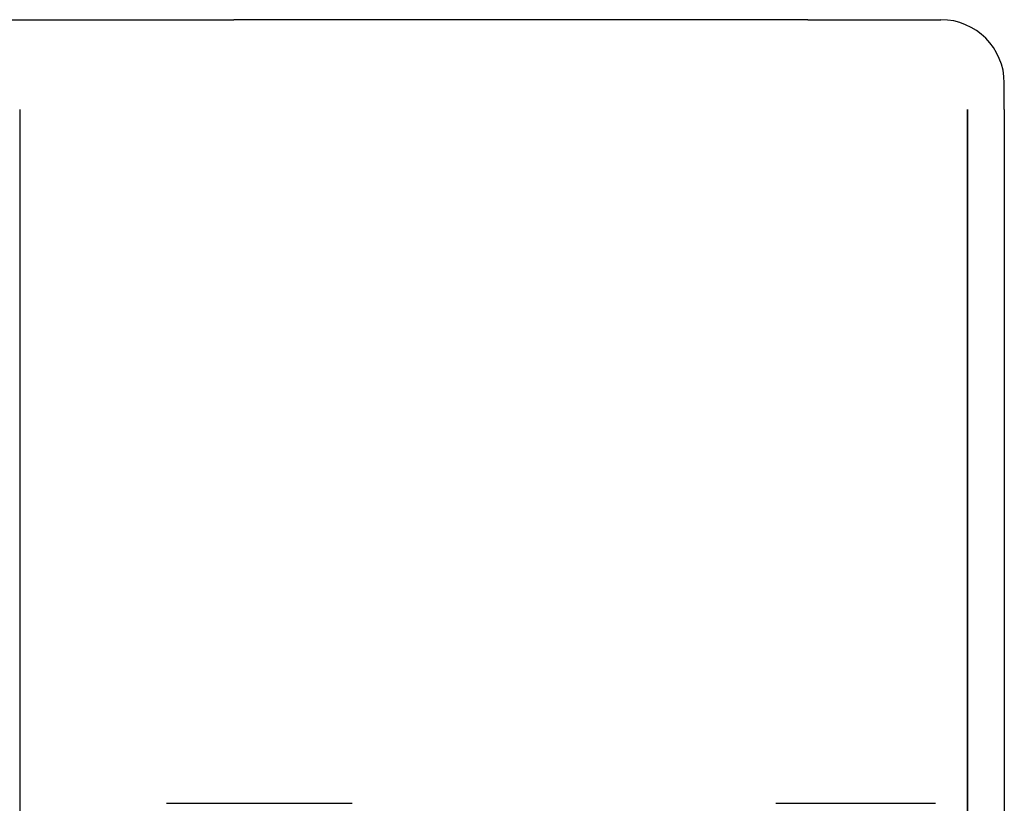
# Model space of a CAD drawing. Extents: x 668 to 3164, y 1007 to 2724.
# Tile 152 of 152: x 3065 to 3164, y 2175 to 2253. Entities that reach past the tile are written whole.
import ezdxf

# ---------------------------------------------------------------- set-up
doc = ezdxf.new("R2010")
doc.units = 0
doc.layers.add('KF_GRAVIS_12_REAR', color=7, linetype='CONTINUOUS')

# ---------------------------------------------------------------- blocks, each defined once
blk = doc.blocks.new('KF_GRAVIS_12_REAR')
at = {"layer": 'KF_GRAVIS_12_REAR'}
for p, q in [((-65.21451, 0), (65.21451, 0)), ((122.71916, 0), (65.21451, 0)), ((122.71916, 0), (136.03862, 0)), ((142.38862, -9), (142.38862, -6.35)), ((43.7502, -9), (43.7502, -260.3206)), ((138.68597, -80.41886), (138.68597, -9)), ((138.68597, -9), (138.68597, -80.41886)), ((142.38861, -9), (142.38861, -266.7066)), ((58.44819, -78.5), (70.41613, -78.5)), ((70.41613, -78.5), (77.05736, -78.5)), ((119.50202, -78.5), (127.92078, -78.5)), ((127.92078, -78.5), (135.49611, -78.5))]:
    blk.add_line(p, q, dxfattribs=at)
blk.add_arc((136.03862, -6.35), 6.35, 0, 90, dxfattribs=at)

msp = doc.modelspace()

# ---------------------------------------------------------------- block references
at = {"layer": 'KF_GRAVIS_12_REAR'}
msp.add_blockref('KF_GRAVIS_12_REAR', (3021.439, 2253.101), dxfattribs=at)

doc.saveas('drawing.dxf')
